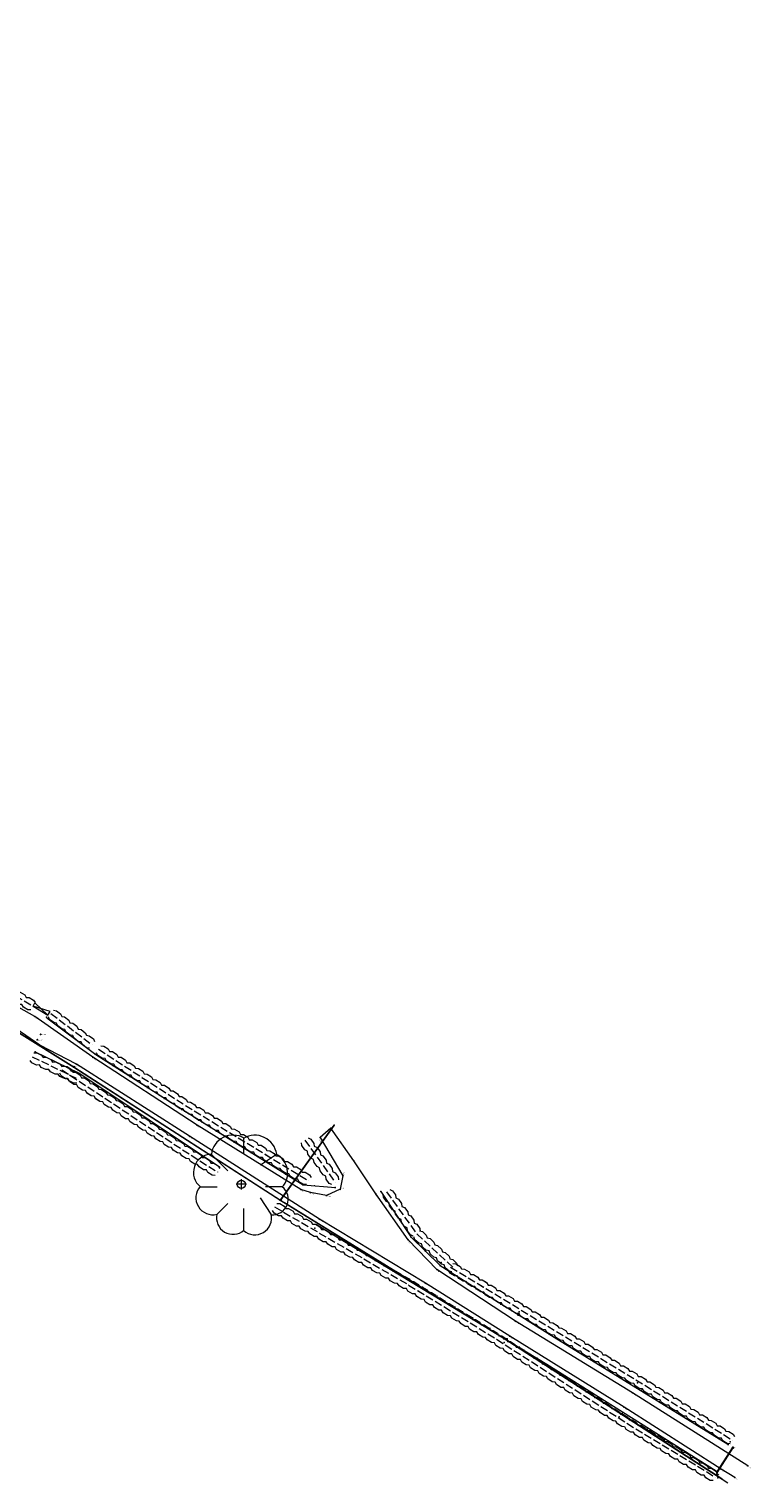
# Model space of a CAD drawing. Header units: metres. Extents: x 652329 to 653573, y 802017 to 802542.
# Tile 14 of 15: x 653210 to 653349, y 802017 to 802299. Entities that reach past the tile are written whole.
import ezdxf

# ---------------------------------------------------------------- set-up
doc = ezdxf.new("R2010")
doc.units = ezdxf.units.M
doc.header["$MEASUREMENT"] = 0
for name, pattern in [('Center line', [100, 100, 0]), ('Dashed 3-1', [2, 1.5, -0.5]), ('Edge of Bush', [3.846153, -1.282051, -1.282051, 0, -1.282051]), ('Power line', [100, 100, 0])]:
    doc.linetypes.add(name, pattern=pattern)
for name, color, linetype, lineweight, true_color in [('Electricity Pole', 1, 'Continuous', 0, 0xff0000), ('Electricity Pole_Text', 1, 'Continuous', 0, 0xff0000), ('Gate', 6, 'Continuous', 0, 0xff00ff), ('Hedge', 3, 'Continuous', 0, 0x00ff00), ('Overhead Electricity Line', 1, 'Continuous', 0, 0xff0000), ('Road Edge', 7, 'Continuous', 0, 0xff80c0), ('Road Edge_Text', 7, 'Continuous', 0, 0xff80c0), ('Spot Level', 7, 'Continuous', 0, 0xffffff), ('Spot Level_Text', 7, 'Continuous', 0, 0xffffff), ('Tree', 3, 'Continuous', 0, 0x00ff00), ('Vegetation Line', 7, 'Continuous', 0, 0x85c929)]:
    doc.layers.add(name, color=color, linetype=linetype, lineweight=lineweight, true_color=true_color)
doc.styles.add('0.3mm', font='micross.ttf', dxfattribs={"height": 0.3})
doc.linetypes.add('ZIGZAG', pattern='A,0.0001,-0.2,[131,ltypeshp.shx,S=0.2,R=0,X=-0.2,Y=0],-0.4,[131,ltypeshp.shx,S=0.2,R=180,X=0.2,Y=0],-0.2', length=0.8001)

# ---------------------------------------------------------------- blocks, each defined once
blk = doc.blocks.new('Point')
blk.add_point((0, 0))
blk = doc.blocks.new('Spot Level-Dia cross')
at = {"color": 0}
for p, q in [((-1, 1), (1, -1)), ((-1, -1), (1, 1))]:
    blk.add_line(p, q, dxfattribs=at)
blk = doc.blocks.new('Electricity Pole-Cross circle')
at = {"color": 0}
for p, q in [((-1, 0), (1, 0)), ((0, -1), (0, 1))]:
    blk.add_line(p, q, dxfattribs=at)
blk.add_circle((0, 0), 0.9, dxfattribs=at)
blk = doc.blocks.new('Tree-Tree 2')
at = {"color": 0}
for p, q in [((0.05, 0.59), (0.05, 0.9)), ((-0.58, 0.58), (-0.26, 0.26)), ((0.68, 0.58), (0.37, 0.37)), ((0.1, 0), (-0.1, 0)), ((0, 0.1), (0, -0.1)), ((-0.79, -0.05), (-0.47, -0.05)), ((0.58, -0.58), (0.37, -0.26)), ((0.79, -0.05), (0.47, -0.05)), ((-0.47, -0.58), (-0.26, -0.37)), ((0.05, -0.89), (0.05, -0.47))]:
    blk.add_line(p, q, dxfattribs=at)
for centre, radius, start, end in [((-0.16, 0.53), 0.423, 59.7436, 173.211), ((0.26, 0.52), 0.43, 8.1301, 120.7355), ((-0.57, 0.23), 0.356, 91.6366, 231.8428), ((0.49, 0.22), 0.407, 318.0128, 62.1759), ((-0.55, -0.26), 0.33, 138.8141, 284.0362), ((0.61, -0.29), 0.3, 264.0939, 53.1301), ((-0.16, -0.65), 0.319, 167.2756, 311.1859), ((0.26, -0.65), 0.328, 228.8141, 12.3391)]:
    blk.add_arc(centre, radius, start, end, dxfattribs=at)
blk = doc.blocks.new('Tree-Single circle')
at = {"color": 0}
blk.add_circle((0, 0), 1, dxfattribs=at)

msp = doc.modelspace()

# ---------------------------------------------------------------- linework, layer by layer
at = {"layer": 'Gate'}
for p, q in [((653210.27, 802109.63, 123), (653213.17, 802107.92, 123)), ((653213.58, 802108.61, 123), (653210.27, 802109.63, 123)), ((653210.28, 802109.66, 123), (653210.64, 802110.26, 123)), ((653210.64, 802110.26, 123), (653213.17, 802107.92, 123)), ((653213.17, 802107.92, 123), (653213.58, 802108.61, 123))]:
    msp.add_line(p, q, dxfattribs=at)
at = {"layer": 'Hedge', "linetype": 'Dashed 3-1'}
for p, q in [((653201.64, 802114.71, 123), (653210.27, 802109.63, 123)), ((653213.73, 802108.22), (653221.7, 802102.16)), ((653222.97, 802101.29, 78.11), (653231.38, 802095.86, 78.11)), ((653210.09, 802099.86), (653219.09, 802095.49)), ((653215.87, 802097.32), (653224.21, 802091.78)), ((653231.37, 802095.85, 78.11), (653239.78, 802090.42, 78.11)), ((653220.87, 802094.01), (653229.22, 802088.48)), ((653239.78, 802090.41, 78.11), (653248.32, 802085.19, 78.11)), ((653229.21, 802088.47), (653237.55, 802082.94)), ((653248.31, 802085.19, 78.11), (653256.85, 802079.97, 78.11)), ((653237.55, 802082.93), (653245.97, 802077.53)), ((653262.92, 802083.67), (653268.78, 802075.56)), ((653255.14, 802081.01, 78.11), (653263.68, 802075.79, 78.11)), ((653278.71, 802073.67), (653284.58, 802065.56)), ((653257.06, 802070.76), (653265.71, 802065.73)), ((653265.7, 802065.72), (653274.36, 802060.69)), ((653284.58, 802065.56), (653291.93, 802058.78)), ((653274.35, 802060.69), (653283.01, 802055.66)), ((653291.13, 802059.13), (653299.69, 802053.93)), ((653294.54, 802057.06), (653303.09, 802051.86)), ((653283, 802055.65), (653291.53, 802050.41)), ((653291.52, 802050.4), (653300.05, 802045.16)), ((653303.09, 802051.85), (653311.64, 802046.65)), ((653300.04, 802045.15), (653308.46, 802039.73)), ((653311.64, 802046.65), (653320.19, 802041.45)), ((653308.45, 802039.72), (653316.87, 802034.31)), ((653320.19, 802041.44), (653328.74, 802036.25)), ((653328.74, 802036.24), (653337.22, 802030.93)), ((653316.86, 802034.3), (653325.28, 802028.88)), ((653337.22, 802030.93), (653345.71, 802025.62)), ((653325.27, 802028.87), (653333.83, 802023.67)), ((653333.82, 802023.67), (653342.37, 802018.47))]:
    msp.add_line(p, q, dxfattribs=at)
at = {"layer": 'Hedge'}
for points, elevation in [([(653202.05, 802115.41), (653202.63, 802115.37), (653203.49, 802114.87), (653203.79, 802114.37), (653204.35, 802114.37), (653205.22, 802113.84), (653205.5, 802113.35), (653206.06, 802113.35), (653206.94, 802112.84), (653207.24, 802112.34), (653207.8, 802112.34), (653208.67, 802111.8), (653208.96, 802111.33), (653209.52, 802111.31), (653210.38, 802110.8), (653210.67, 802110.32)], 123), ([(653209.85, 802108.92), (653209.27, 802108.95), (653208.42, 802109.45), (653208.12, 802109.94), (653207.55, 802109.97), (653206.7, 802110.47), (653206.39, 802110.96), (653205.83, 802110.98), (653204.98, 802111.49), (653204.68, 802111.98), (653204.11, 802112), (653203.25, 802112.51), (653202.96, 802113), (653202.39, 802113.01), (653201.53, 802113.52), (653201.23, 802114.01)], 123), ([(653223.41, 802101.97), (653223.98, 802101.91), (653224.82, 802101.37), (653225.1, 802100.86), (653225.66, 802100.84), (653226.51, 802100.28), (653226.77, 802099.77), (653227.33, 802099.75), (653228.19, 802099.2), (653228.46, 802098.69), (653229.02, 802098.67), (653229.87, 802098.09), (653230.14, 802097.61), (653230.7, 802097.57), (653231.54, 802097.03), (653231.81, 802096.53)], 78.11), ([(653230.93, 802095.17), (653230.36, 802095.22), (653229.52, 802095.76), (653229.25, 802096.26), (653228.68, 802096.31), (653227.85, 802096.84), (653227.56, 802097.34), (653227, 802097.39), (653226.17, 802097.93), (653225.89, 802098.43), (653225.32, 802098.48), (653224.49, 802099.02), (653224.21, 802099.52), (653223.65, 802099.56), (653222.8, 802100.1), (653222.53, 802100.61)], 78.11), ([(653239.34, 802089.73), (653238.76, 802089.78), (653237.92, 802090.32), (653237.65, 802090.82), (653237.08, 802090.87), (653236.25, 802091.41), (653235.96, 802091.91), (653235.4, 802091.95), (653234.57, 802092.49), (653234.29, 802093), (653233.72, 802093.04), (653232.89, 802093.58), (653232.62, 802094.09), (653232.05, 802094.13), (653231.21, 802094.67), (653230.93, 802095.17)], 78.11), ([(653231.81, 802096.53), (653232.38, 802096.47), (653233.22, 802095.93), (653233.5, 802095.43), (653234.07, 802095.4), (653234.91, 802094.84), (653235.17, 802094.33), (653235.73, 802094.32), (653236.59, 802093.77), (653236.87, 802093.26), (653237.43, 802093.23), (653238.27, 802092.65), (653238.54, 802092.17), (653239.11, 802092.13), (653239.94, 802091.59), (653240.21, 802091.09)], 78.11), ([(653247.89, 802084.5), (653247.31, 802084.53), (653246.46, 802085.05), (653246.18, 802085.55), (653245.61, 802085.58), (653244.76, 802086.09), (653244.46, 802086.58), (653243.9, 802086.62), (653243.06, 802087.14), (653242.77, 802087.63), (653242.2, 802087.66), (653241.35, 802088.19), (653241.06, 802088.68), (653240.5, 802088.71), (653239.64, 802089.23), (653239.35, 802089.72)], 78.11), ([(653240.2, 802091.1), (653240.77, 802091.06), (653241.62, 802090.54), (653241.91, 802090.04), (653242.48, 802090.03), (653243.34, 802089.49), (653243.61, 802088.99), (653244.17, 802088.99), (653245.05, 802088.46), (653245.33, 802087.96), (653245.9, 802087.95), (653246.76, 802087.39), (653247.03, 802086.91), (653247.6, 802086.89), (653248.45, 802086.37), (653248.73, 802085.88)], 78.11), ([(653256.43, 802079.27), (653255.85, 802079.3), (653255, 802079.82), (653254.72, 802080.32), (653254.14, 802080.35), (653253.3, 802080.87), (653253, 802081.36), (653252.44, 802081.39), (653251.59, 802081.91), (653251.31, 802082.41), (653250.73, 802082.44), (653249.89, 802082.96), (653249.6, 802083.45), (653249.03, 802083.48), (653248.18, 802084), (653247.89, 802084.5)], 78.11), ([(653248.73, 802085.88), (653249.31, 802085.84), (653250.16, 802085.32), (653250.45, 802084.82), (653251.02, 802084.81), (653251.87, 802084.27), (653252.15, 802083.76), (653252.71, 802083.76), (653253.58, 802083.23), (653253.87, 802082.73), (653254.43, 802082.72), (653255.29, 802082.16), (653255.57, 802081.69), (653256.14, 802081.66), (653256.98, 802081.14), (653257.27, 802080.65)], 78.11), ([(653255.56, 802081.7), (653256.13, 802081.66), (653256.99, 802081.14), (653257.28, 802080.64), (653257.84, 802080.63), (653258.7, 802080.09), (653258.98, 802079.59), (653259.54, 802079.58), (653260.41, 802079.06), (653260.7, 802078.55), (653261.26, 802078.55), (653262.12, 802077.99), (653262.4, 802077.51), (653262.96, 802077.48), (653263.81, 802076.97), (653264.1, 802076.47)], 78.11), ([(653263.25, 802075.09), (653262.68, 802075.12), (653261.83, 802075.65), (653261.54, 802076.14), (653260.97, 802076.17), (653260.12, 802076.69), (653259.83, 802077.18), (653259.26, 802077.21), (653258.42, 802077.73), (653258.13, 802078.23), (653257.56, 802078.26), (653256.71, 802078.78), (653256.43, 802079.28), (653255.86, 802079.3), (653255, 802079.82), (653254.72, 802080.32)], 78.11)]:
    msp.add_lwpolyline(points, dxfattribs=dict(at, elevation=elevation))
for points in [[(653221.2, 802101.51), (653220.63, 802101.6), (653219.84, 802102.2), (653219.61, 802102.72), (653219.04, 802102.81), (653218.25, 802103.41), (653218.01, 802103.93), (653217.45, 802104.02), (653216.66, 802104.62), (653216.43, 802105.15), (653215.86, 802105.24), (653215.07, 802105.84), (653214.84, 802106.36), (653214.28, 802106.45), (653213.48, 802107.05), (653213.24, 802107.58)], [(653214.22, 802108.86), (653214.79, 802108.76), (653215.59, 802108.16), (653215.82, 802107.63), (653216.39, 802107.57), (653217.18, 802106.94), (653217.41, 802106.41), (653217.96, 802106.35), (653218.78, 802105.74), (653219.01, 802105.21), (653219.57, 802105.14), (653220.37, 802104.5), (653220.6, 802104), (653221.16, 802103.91), (653221.95, 802103.31), (653222.18, 802102.79)], [(653218.73, 802094.75), (653218.16, 802094.73), (653217.26, 802095.16), (653216.93, 802095.63), (653216.36, 802095.61), (653215.47, 802096.04), (653215.12, 802096.5), (653214.56, 802096.48), (653213.67, 802096.91), (653213.34, 802097.38), (653212.76, 802097.35), (653211.87, 802097.79), (653211.54, 802098.26), (653210.97, 802098.23), (653210.07, 802098.66), (653209.74, 802099.13)], [(653210.44, 802100.59), (653211.02, 802100.6), (653211.92, 802100.17), (653212.25, 802099.7), (653212.82, 802099.74), (653213.72, 802099.28), (653214.05, 802098.81), (653214.6, 802098.86), (653215.52, 802098.42), (653215.86, 802097.95), (653216.42, 802097.99), (653217.33, 802097.52), (653217.65, 802097.07), (653218.22, 802097.1), (653219.11, 802096.67), (653219.44, 802096.21)], [(653216.32, 802097.99), (653216.89, 802097.93), (653217.72, 802097.38), (653217.99, 802096.86), (653218.56, 802096.83), (653219.4, 802096.26), (653219.66, 802095.75), (653220.22, 802095.73), (653221.07, 802095.17), (653221.34, 802094.65), (653221.9, 802094.62), (653222.74, 802094.03), (653223, 802093.55), (653223.56, 802093.5), (653224.39, 802092.95), (653224.66, 802092.45)], [(653223.76, 802091.1), (653223.19, 802091.15), (653222.36, 802091.71), (653222.09, 802092.21), (653221.52, 802092.26), (653220.7, 802092.81), (653220.42, 802093.31), (653219.85, 802093.37), (653219.03, 802093.92), (653218.76, 802094.42), (653218.19, 802094.47), (653217.36, 802095.03), (653217.1, 802095.54), (653216.53, 802095.58), (653215.69, 802096.13), (653215.43, 802096.64)], [(653228.76, 802087.8), (653228.19, 802087.85), (653227.36, 802088.4), (653227.09, 802088.91), (653226.52, 802088.96), (653225.7, 802089.51), (653225.42, 802090.01), (653224.86, 802090.07), (653224.03, 802090.62), (653223.76, 802091.12), (653223.19, 802091.17), (653222.37, 802091.73), (653222.1, 802092.23), (653221.53, 802092.28), (653220.7, 802092.83), (653220.43, 802093.34)], [(653221.32, 802094.69), (653221.89, 802094.63), (653222.73, 802094.07), (653223, 802093.56), (653223.56, 802093.53), (653224.4, 802092.96), (653224.66, 802092.45), (653225.22, 802092.43), (653226.07, 802091.86), (653226.34, 802091.35), (653226.9, 802091.32), (653227.74, 802090.73), (653228, 802090.24), (653228.56, 802090.2), (653229.39, 802089.65), (653229.66, 802089.15)], [(653237.1, 802082.26), (653236.53, 802082.31), (653235.69, 802082.86), (653235.43, 802083.37), (653234.86, 802083.42), (653234.03, 802083.97), (653233.75, 802084.47), (653233.19, 802084.53), (653232.37, 802085.08), (653232.1, 802085.58), (653231.53, 802085.63), (653230.7, 802086.19), (653230.43, 802086.69), (653229.87, 802086.74), (653229.03, 802087.29), (653228.76, 802087.8)], [(653229.66, 802089.15), (653230.23, 802089.09), (653231.06, 802088.53), (653231.33, 802088.02), (653231.9, 802087.99), (653232.74, 802087.42), (653232.99, 802086.91), (653233.55, 802086.89), (653234.4, 802086.32), (653234.67, 802085.81), (653235.23, 802085.78), (653236.07, 802085.19), (653236.33, 802084.71), (653236.9, 802084.66), (653237.73, 802084.11), (653237.99, 802083.61)], [(653263.57, 802084.15), (653264.08, 802083.89), (653264.67, 802083.08), (653264.74, 802082.5), (653265.26, 802082.28), (653265.85, 802081.45), (653265.91, 802080.88), (653266.42, 802080.66), (653267.02, 802079.84), (653267.1, 802079.26), (653267.61, 802079.04), (653268.19, 802078.19), (653268.26, 802077.64), (653268.78, 802077.4), (653269.36, 802076.6), (653269.43, 802076.03)], [(653245.53, 802076.84), (653244.95, 802076.89), (653244.11, 802077.42), (653243.84, 802077.93), (653243.27, 802077.97), (653242.44, 802078.51), (653242.15, 802079), (653241.59, 802079.05), (653240.76, 802079.59), (653240.48, 802080.09), (653239.91, 802080.13), (653239.07, 802080.67), (653238.79, 802081.17), (653238.23, 802081.21), (653237.38, 802081.75), (653237.11, 802082.25)], [(653237.98, 802083.61), (653238.55, 802083.56), (653239.4, 802083.02), (653239.67, 802082.52), (653240.24, 802082.49), (653241.09, 802081.93), (653241.35, 802081.43), (653241.91, 802081.41), (653242.77, 802080.86), (653243.05, 802080.36), (653243.61, 802080.34), (653244.46, 802079.76), (653244.73, 802079.27), (653245.29, 802079.24), (653246.13, 802078.7), (653246.4, 802078.2)], [(653268.12, 802075.08), (653267.6, 802075.33), (653267.02, 802076.14), (653266.95, 802076.71), (653266.43, 802076.96), (653265.85, 802077.76), (653265.77, 802078.33), (653265.26, 802078.58), (653264.68, 802079.38), (653264.61, 802079.95), (653264.09, 802080.2), (653263.51, 802081.01), (653263.44, 802081.58), (653262.92, 802081.82), (653262.33, 802082.63), (653262.26, 802083.2)], [(653283.91, 802065.08), (653283.39, 802065.34), (653282.81, 802066.14), (653282.74, 802066.71), (653282.22, 802066.96), (653281.64, 802067.76), (653281.56, 802068.33), (653281.05, 802068.58), (653280.47, 802069.38), (653280.4, 802069.95), (653279.88, 802070.2), (653279.3, 802071.01), (653279.23, 802071.58), (653278.71, 802071.82), (653278.13, 802072.63), (653278.05, 802073.2)], [(653279.36, 802074.15), (653279.88, 802073.89), (653280.46, 802073.08), (653280.54, 802072.51), (653281.06, 802072.28), (653281.64, 802071.45), (653281.7, 802070.88), (653282.22, 802070.66), (653282.82, 802069.84), (653282.89, 802069.26), (653283.4, 802069.04), (653283.98, 802068.19), (653284.06, 802067.64), (653284.57, 802067.4), (653285.15, 802066.6), (653285.23, 802066.03)], [(653265.3, 802065.02), (653264.72, 802065.04), (653263.86, 802065.54), (653263.57, 802066.03), (653262.99, 802066.05), (653262.14, 802066.55), (653261.83, 802067.04), (653261.26, 802067.06), (653260.41, 802067.56), (653260.11, 802068.05), (653259.54, 802068.06), (653258.68, 802068.57), (653258.38, 802069.06), (653257.81, 802069.07), (653256.95, 802069.57), (653256.65, 802070.06)], [(653257.46, 802071.46), (653258.04, 802071.43), (653258.9, 802070.93), (653259.2, 802070.44), (653259.77, 802070.44), (653260.64, 802069.92), (653260.92, 802069.42), (653261.48, 802069.43), (653262.37, 802068.92), (653262.67, 802068.43), (653263.23, 802068.43), (653264.1, 802067.89), (653264.39, 802067.42), (653264.96, 802067.41), (653265.81, 802066.91), (653266.11, 802066.42)], [(653273.95, 802059.99), (653273.37, 802060.01), (653272.51, 802060.51), (653272.21, 802061), (653271.64, 802061.02), (653270.78, 802061.52), (653270.48, 802062), (653269.91, 802062.02), (653269.06, 802062.52), (653268.76, 802063.01), (653268.19, 802063.03), (653267.33, 802063.53), (653267.03, 802064.02), (653266.46, 802064.03), (653265.6, 802064.53), (653265.3, 802065.02)], [(653266.11, 802066.42), (653266.68, 802066.39), (653267.55, 802065.89), (653267.85, 802065.4), (653268.42, 802065.4), (653269.28, 802064.88), (653269.57, 802064.39), (653270.13, 802064.4), (653271.01, 802063.89), (653271.31, 802063.39), (653271.88, 802063.39), (653272.75, 802062.85), (653273.04, 802062.38), (653273.6, 802062.37), (653274.46, 802061.87), (653274.76, 802061.39)], [(653291.38, 802058.18), (653290.82, 802058.32), (653290.09, 802059), (653289.91, 802059.54), (653289.35, 802059.68), (653288.62, 802060.35), (653288.43, 802060.89), (653287.88, 802061.04), (653287.15, 802061.71), (653286.97, 802062.25), (653286.41, 802062.39), (653285.69, 802063.07), (653285.5, 802063.61), (653284.95, 802063.75), (653284.21, 802064.42), (653284.03, 802064.97)], [(653285.12, 802066.16), (653285.68, 802066.01), (653286.41, 802065.33), (653286.6, 802064.78), (653287.15, 802064.66), (653287.89, 802063.96), (653288.06, 802063.42), (653288.61, 802063.31), (653289.36, 802062.62), (653289.55, 802062.07), (653290.1, 802061.95), (653290.83, 802061.24), (653291.01, 802060.71), (653291.56, 802060.58), (653292.29, 802059.9), (653292.48, 802059.37)], [(653282.59, 802054.95), (653282.02, 802054.97), (653281.16, 802055.47), (653280.86, 802055.96), (653280.29, 802055.98), (653279.43, 802056.48), (653279.12, 802056.96), (653278.56, 802056.98), (653277.71, 802057.48), (653277.41, 802057.97), (653276.83, 802057.99), (653275.98, 802058.49), (653275.68, 802058.98), (653275.11, 802059), (653274.24, 802059.5), (653273.95, 802059.99)], [(653274.76, 802061.39), (653275.33, 802061.36), (653276.2, 802060.86), (653276.5, 802060.36), (653277.06, 802060.37), (653277.93, 802059.84), (653278.22, 802059.35), (653278.78, 802059.36), (653279.66, 802058.85), (653279.96, 802058.35), (653280.52, 802058.36), (653281.4, 802057.82), (653281.69, 802057.35), (653282.25, 802057.33), (653283.11, 802056.83), (653283.41, 802056.35)], [(653291.55, 802059.82), (653292.13, 802059.78), (653292.98, 802059.26), (653293.27, 802058.76), (653293.84, 802058.75), (653294.7, 802058.21), (653294.98, 802057.71), (653295.54, 802057.71), (653296.41, 802057.18), (653296.7, 802056.68), (653297.26, 802056.68), (653298.12, 802056.12), (653298.4, 802055.64), (653298.97, 802055.62), (653299.82, 802055.1), (653300.1, 802054.61)], [(653283.42, 802056.34), (653284, 802056.3), (653284.85, 802055.77), (653285.14, 802055.27), (653285.7, 802055.26), (653286.56, 802054.72), (653286.83, 802054.22), (653287.4, 802054.21), (653288.26, 802053.68), (653288.55, 802053.18), (653289.11, 802053.17), (653289.97, 802052.61), (653290.25, 802052.13), (653290.82, 802052.1), (653291.66, 802051.58), (653291.95, 802051.09)], [(653299.26, 802053.23), (653298.69, 802053.26), (653297.84, 802053.78), (653297.55, 802054.27), (653296.98, 802054.3), (653296.13, 802054.82), (653295.83, 802055.31), (653295.27, 802055.34), (653294.42, 802055.86), (653294.13, 802056.35), (653293.56, 802056.38), (653292.71, 802056.9), (653292.43, 802057.4), (653291.86, 802057.42), (653291, 802057.94), (653290.71, 802058.44)], [(653302.67, 802051.16), (653302.09, 802051.19), (653301.24, 802051.71), (653300.96, 802052.2), (653300.38, 802052.23), (653299.54, 802052.75), (653299.24, 802053.24), (653298.67, 802053.27), (653297.83, 802053.79), (653297.54, 802054.28), (653296.97, 802054.31), (653296.12, 802054.83), (653295.83, 802055.33), (653295.26, 802055.35), (653294.41, 802055.87), (653294.12, 802056.36)], [(653294.96, 802057.75), (653295.53, 802057.71), (653296.39, 802057.19), (653296.68, 802056.69), (653297.24, 802056.68), (653298.1, 802056.14), (653298.38, 802055.64), (653298.94, 802055.64), (653299.81, 802055.11), (653300.1, 802054.61), (653300.66, 802054.61), (653301.53, 802054.05), (653301.81, 802053.57), (653302.37, 802053.55), (653303.22, 802053.03), (653303.51, 802052.54)], [(653291.1, 802049.71), (653290.52, 802049.74), (653289.67, 802050.27), (653289.39, 802050.76), (653288.82, 802050.8), (653287.98, 802051.32), (653287.68, 802051.81), (653287.12, 802051.84), (653286.27, 802052.36), (653285.99, 802052.86), (653285.41, 802052.89), (653284.57, 802053.42), (653284.28, 802053.91), (653283.72, 802053.94), (653282.86, 802054.46), (653282.58, 802054.96)], [(653291.94, 802051.09), (653292.52, 802051.05), (653293.37, 802050.52), (653293.66, 802050.02), (653294.22, 802050.01), (653295.08, 802049.47), (653295.36, 802048.97), (653295.92, 802048.96), (653296.79, 802048.43), (653297.07, 802047.93), (653297.63, 802047.92), (653298.49, 802047.36), (653298.77, 802046.88), (653299.34, 802046.85), (653300.18, 802046.33), (653300.47, 802045.84)], [(653311.22, 802045.96), (653310.64, 802045.99), (653309.79, 802046.5), (653309.51, 802047), (653308.93, 802047.03), (653308.09, 802047.54), (653307.79, 802048.03), (653307.22, 802048.07), (653306.38, 802048.58), (653306.09, 802049.08), (653305.52, 802049.11), (653304.67, 802049.63), (653304.38, 802050.12), (653303.81, 802050.15), (653302.96, 802050.66), (653302.67, 802051.16)], [(653303.51, 802052.54), (653304.08, 802052.5), (653304.94, 802051.99), (653305.23, 802051.49), (653305.79, 802051.48), (653306.65, 802050.94), (653306.93, 802050.44), (653307.49, 802050.44), (653308.36, 802049.91), (653308.65, 802049.41), (653309.21, 802049.4), (653310.08, 802048.85), (653310.36, 802048.37), (653310.92, 802048.34), (653311.77, 802047.83), (653312.06, 802047.34)], [(653299.62, 802044.46), (653299.04, 802044.49), (653298.2, 802045.02), (653297.91, 802045.51), (653297.34, 802045.55), (653296.5, 802046.07), (653296.2, 802046.56), (653295.64, 802046.59), (653294.79, 802047.11), (653294.51, 802047.61), (653293.94, 802047.64), (653293.09, 802048.17), (653292.8, 802048.66), (653292.24, 802048.69), (653291.38, 802049.21), (653291.1, 802049.71)], [(653312.06, 802047.34), (653312.63, 802047.3), (653313.49, 802046.78), (653313.78, 802046.28), (653314.34, 802046.27), (653315.2, 802045.73), (653315.48, 802045.23), (653316.04, 802045.23), (653316.91, 802044.71), (653317.2, 802044.21), (653317.76, 802044.2), (653318.63, 802043.64), (653318.91, 802043.16), (653319.47, 802043.14), (653320.32, 802042.62), (653320.61, 802042.14)], [(653300.48, 802045.83), (653301.05, 802045.78), (653301.89, 802045.24), (653302.17, 802044.73), (653302.74, 802044.71), (653303.58, 802044.14), (653303.85, 802043.64), (653304.41, 802043.62), (653305.26, 802043.07), (653305.54, 802042.56), (653306.1, 802042.54), (653306.95, 802041.96), (653307.22, 802041.48), (653307.78, 802041.44), (653308.62, 802040.9), (653308.89, 802040.41)], [(653319.77, 802040.75), (653319.19, 802040.78), (653318.34, 802041.3), (653318.06, 802041.8), (653317.48, 802041.83), (653316.64, 802042.34), (653316.34, 802042.83), (653315.77, 802042.86), (653314.93, 802043.38), (653314.64, 802043.87), (653314.07, 802043.9), (653313.22, 802044.42), (653312.93, 802044.92), (653312.36, 802044.94), (653311.51, 802045.46), (653311.22, 802045.96)], [(653308.01, 802039.04), (653307.44, 802039.09), (653306.6, 802039.63), (653306.33, 802040.13), (653305.76, 802040.18), (653304.93, 802040.71), (653304.64, 802041.21), (653304.08, 802041.26), (653303.25, 802041.8), (653302.97, 802042.3), (653302.4, 802042.34), (653301.56, 802042.89), (653301.29, 802043.39), (653300.72, 802043.43), (653299.88, 802043.97), (653299.6, 802044.47)], [(653320.61, 802042.14), (653321.18, 802042.1), (653322.04, 802041.58), (653322.33, 802041.08), (653322.89, 802041.07), (653323.75, 802040.53), (653324.03, 802040.03), (653324.59, 802040.03), (653325.46, 802039.5), (653325.75, 802039), (653326.31, 802038.99), (653327.18, 802038.44), (653327.46, 802037.96), (653328.02, 802037.94), (653328.87, 802037.42), (653329.16, 802036.93)], [(653316.42, 802033.62), (653315.85, 802033.66), (653315.01, 802034.2), (653314.74, 802034.71), (653314.17, 802034.75), (653313.34, 802035.29), (653313.05, 802035.79), (653312.49, 802035.83), (653311.66, 802036.37), (653311.38, 802036.87), (653310.81, 802036.92), (653309.97, 802037.46), (653309.7, 802037.96), (653309.13, 802038), (653308.29, 802038.54), (653308.01, 802039.04)], [(653308.89, 802040.4), (653309.46, 802040.35), (653310.3, 802039.81), (653310.58, 802039.3), (653311.15, 802039.28), (653311.99, 802038.72), (653312.26, 802038.21), (653312.82, 802038.2), (653313.67, 802037.65), (653313.95, 802037.14), (653314.51, 802037.12), (653315.36, 802036.54), (653315.63, 802036.05), (653316.19, 802036.01), (653317.03, 802035.48), (653317.3, 802034.98)], [(653328.32, 802035.55), (653327.74, 802035.58), (653326.89, 802036.1), (653326.61, 802036.59), (653326.03, 802036.62), (653325.19, 802037.14), (653324.89, 802037.63), (653324.32, 802037.66), (653323.48, 802038.17), (653323.19, 802038.67), (653322.62, 802038.7), (653321.77, 802039.22), (653321.48, 802039.71), (653320.91, 802039.74), (653320.06, 802040.26), (653319.77, 802040.75)], [(653329.17, 802036.93), (653329.74, 802036.88), (653330.59, 802036.35), (653330.87, 802035.85), (653331.44, 802035.83), (653332.29, 802035.28), (653332.56, 802034.78), (653333.12, 802034.77), (653333.99, 802034.23), (653334.27, 802033.73), (653334.83, 802033.71), (653335.69, 802033.14), (653335.96, 802032.66), (653336.53, 802032.63), (653337.37, 802032.11), (653337.65, 802031.61)], [(653324.83, 802028.19), (653324.26, 802028.24), (653323.42, 802028.78), (653323.15, 802029.28), (653322.58, 802029.33), (653321.75, 802029.86), (653321.46, 802030.36), (653320.9, 802030.41), (653320.07, 802030.94), (653319.79, 802031.45), (653319.22, 802031.49), (653318.38, 802032.03), (653318.11, 802032.54), (653317.54, 802032.57), (653316.7, 802033.11), (653316.42, 802033.62)], [(653317.3, 802034.98), (653317.87, 802034.92), (653318.71, 802034.38), (653318.99, 802033.88), (653319.56, 802033.85), (653320.4, 802033.29), (653320.67, 802032.79), (653321.23, 802032.77), (653322.08, 802032.22), (653322.36, 802031.71), (653322.92, 802031.69), (653323.77, 802031.11), (653324.04, 802030.63), (653324.6, 802030.59), (653325.44, 802030.05), (653325.71, 802029.55)], [(653336.79, 802030.24), (653336.22, 802030.28), (653335.37, 802030.81), (653335.09, 802031.31), (653334.52, 802031.34), (653333.68, 802031.87), (653333.39, 802032.36), (653332.83, 802032.4), (653331.99, 802032.93), (653331.7, 802033.43), (653331.13, 802033.46), (653330.29, 802033.99), (653330.01, 802034.49), (653329.44, 802034.52), (653328.59, 802035.05), (653328.31, 802035.55)], [(653337.65, 802031.61), (653338.22, 802031.56), (653339.07, 802031.04), (653339.35, 802030.53), (653339.92, 802030.52), (653340.77, 802029.97), (653341.04, 802029.46), (653341.6, 802029.45), (653342.47, 802028.92), (653342.75, 802028.41), (653343.31, 802028.4), (653344.17, 802027.83), (653344.44, 802027.35), (653345.01, 802027.32), (653345.85, 802026.79), (653346.13, 802026.3)], [(653333.4, 802022.98), (653332.83, 802023.01), (653331.97, 802023.52), (653331.69, 802024.02), (653331.11, 802024.05), (653330.27, 802024.57), (653329.97, 802025.06), (653329.41, 802025.09), (653328.56, 802025.6), (653328.27, 802026.1), (653327.7, 802026.13), (653326.85, 802026.65), (653326.56, 802027.14), (653326, 802027.17), (653325.14, 802027.68), (653324.85, 802028.18)], [(653325.69, 802029.56), (653326.27, 802029.52), (653327.12, 802029.01), (653327.41, 802028.51), (653327.98, 802028.5), (653328.84, 802027.96), (653329.11, 802027.46), (653329.67, 802027.46), (653330.55, 802026.93), (653330.84, 802026.43), (653331.4, 802026.42), (653332.26, 802025.87), (653332.54, 802025.39), (653333.11, 802025.37), (653333.95, 802024.85), (653334.24, 802024.36)], [(653345.27, 802024.93), (653344.7, 802024.96), (653343.85, 802025.49), (653343.57, 802025.99), (653343, 802026.03), (653342.16, 802026.55), (653341.87, 802027.05), (653341.31, 802027.09), (653340.47, 802027.61), (653340.18, 802028.11), (653339.61, 802028.15), (653338.77, 802028.68), (653338.49, 802029.18), (653337.92, 802029.21), (653337.07, 802029.74), (653336.79, 802030.24)], [(653341.95, 802017.77), (653341.37, 802017.8), (653340.52, 802018.32), (653340.24, 802018.81), (653339.66, 802018.84), (653338.82, 802019.36), (653338.52, 802019.85), (653337.96, 802019.88), (653337.11, 802020.4), (653336.82, 802020.89), (653336.25, 802020.92), (653335.4, 802021.44), (653335.11, 802021.94), (653334.55, 802021.96), (653333.69, 802022.48), (653333.4, 802022.98)], [(653334.24, 802024.36), (653334.81, 802024.32), (653335.67, 802023.8), (653335.96, 802023.3), (653336.53, 802023.29), (653337.38, 802022.75), (653337.66, 802022.25), (653338.22, 802022.25), (653339.09, 802021.73), (653339.38, 802021.23), (653339.95, 802021.22), (653340.81, 802020.66), (653341.09, 802020.18), (653341.65, 802020.16), (653342.5, 802019.64), (653342.79, 802019.15)]]:
    msp.add_lwpolyline(points, dxfattribs=at)
at = {"layer": 'Overhead Electricity Line', "linetype": 'Power line', "ltscale": 0.5}
for p, q in [((653268.6, 802086.6, 125.82), (653258.19, 802072.07, 124.68)), ((653345.79, 802024.1, 130.68), (653342.67, 802019.3, 130.22))]:
    msp.add_line(p, q, dxfattribs=at)
at = {"layer": 'Overhead Electricity Line', "linetype": 'ZIGZAG'}
for points, elevation in [([(652890.82, 802298.7), (652953.83, 802260.95), (652991.9, 802238.3), (653030.51, 802214.52), (653114.6, 802163.1), (653147.48, 802142.35), (653183.47, 802119.49), (653218.18, 802097.8), (653258.25, 802072.01), (653301.51, 802045.29), (653344.84, 802017.33)], 108.57), ([(653258.25, 802072.22), (653268.6, 802086.6)], 124.62)]:
    msp.add_lwpolyline(points, dxfattribs=dict(at, elevation=elevation))
msp.add_lwpolyline([(653342.65, 802019.4), (653345.84, 802024.31)], dxfattribs=at)
at = {"layer": 'Overhead Electricity Line', "linetype": 'Power line', "ltscale": 0.5}
msp.add_polyline3d([(653343.65, 802018.15, 130.04), (653301.53, 802045.28, 127.11), (653258.21, 802072.03, 124.63), (653218.18, 802097.8, 123.54), (653183.47, 802119.49, 120.98), (653147.56, 802142.29, 116.91), (653114.6, 802163.12, 113.24), (653069.28, 802190.94, 110.2), (653030.73, 802214.32, 109.96), (652991.91, 802238.29, 108.79), (652953.83, 802260.95, 108.9), (652915.37, 802284.54, 109.83), (652890.67, 802298.81, 108.59)], dxfattribs=at)
at = {"layer": 'Road Edge', "linetype": 'Center line'}
for points in [[(653348.69, 802020.65, 130.5), (653326.38, 802034.79, 129), (653303.71, 802048.67, 126.9), (653288.47, 802058.66, 125.59), (653282.91, 802064.41, 125.36), (653276.63, 802073.33, 125.39), (653272.42, 802079.68, 125.39), (653267.95, 802086.03, 125.44), (653265.86, 802084.18, 125.37), (653270.28, 802076.76, 125.29), (653269.77, 802074.22, 124.84), (653267.11, 802073, 124.51), (653263.98, 802073.54, 124.46), (653262.16, 802074.14, 124.46), (653242.06, 802086.58, 124.21), (653221.87, 802099.74, 123.67), (653210.59, 802107.64, 123.21), (653199.03, 802114.17, 122.52)], [(653346.19, 802018.39, 130.31), (653343.51, 802020.02, 130.28), (653324.76, 802031.97, 129.04), (653302.58, 802045.74, 126.92), (653286.27, 802056.03, 125.59), (653265.73, 802068.41, 124.6), (653240.55, 802084.44, 124.23), (653218.69, 802098.4, 123.63), (653211.61, 802102.08, 123.33), (653205.12, 802106.52, 123.02)]]:
    msp.add_polyline3d(points, dxfattribs=at)
at = {"layer": 'Vegetation Line', "linetype": 'ZIGZAG', "ltscale": 0.5}
for points, elevation in [([(653212.96, 802107.4), (653222.46, 802100.26), (653235.7, 802091.81), (653247, 802084.72), (653262.61, 802075.07), (653268.83, 802074.5)], 123.1), ([(653246.37, 802078.47), (653219.11, 802096.67), (653210.62, 802100.79)], 124.26), ([(653277.64, 802073.74), (653283.45, 802064.96), (653289.1, 802059.43), (653311.2, 802045.58), (653344.81, 802024.83)], 125.11), ([(653342.57, 802019.62), (653309.74, 802040.26), (653265.19, 802067.27)], 130.26)]:
    msp.add_lwpolyline(points, dxfattribs=dict(at, elevation=elevation))
at = {"layer": 'Vegetation Line', "linetype": 'Edge of Bush'}
for points in [[(653268.77, 802074.51, 124.83), (653262.61, 802075.07, 124.73), (653242.4, 802087.54, 123.93), (653222.22, 802100.41, 123.56), (653212.85, 802107.48, 123.09)], [(653246.37, 802078.47, 124.26), (653239.17, 802083.23, 123.92), (653218.73, 802096.84, 123.4), (653210.7, 802100.77, 123.02)], [(653344.87, 802024.79, 130.28), (653327.02, 802035.97, 129.09), (653304.21, 802049.83, 126.83), (653289.1, 802059.43, 125.89), (653283.45, 802064.96, 125.21), (653277.64, 802073.74, 125.11)], [(653342.69, 802019.54, 130.26), (653324.33, 802030.75, 129.26), (653302.08, 802045.26, 127.17), (653285.7, 802055.23, 125.85), (653265.23, 802067.28, 124.66)]]:
    msp.add_polyline3d(points, dxfattribs=at)

# ---------------------------------------------------------------- block references
at = {"layer": 'Electricity Pole', "color": 7, "linetype": 'Continuous', "lineweight": -3, "true_color": 0xffffff, "xscale": 0.1500000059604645, "yscale": 0.1500000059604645}
for p in [(653218.19, 802097.87, 123.57), (653258.25, 802072.07, 124.62), (653301.51, 802045.28, 127.12), (653345.84, 802024.16, 130.69), (653342.73, 802018.95, 130.02)]:
    msp.add_blockref('Electricity Pole-Cross circle', p, dxfattribs=at)
at = {"layer": 'Electricity Pole', "linetype": 'Continuous'}
for p in [(653218.19, 802097.87, 123.57), (653258.25, 802072.07, 124.62), (653301.51, 802045.28, 127.12), (653345.84, 802024.16, 130.69), (653342.73, 802018.95, 130.02)]:
    msp.add_blockref('Point', p, dxfattribs=at)
at = {"layer": 'Hedge', "linetype": 'Continuous'}
for p in [(653264.83, 802066.63, 124.85), (653289.31, 802060, 126.19), (653284.9, 802054.43, 125.09), (653304.42, 802050.44, 127.65), (653301.49, 802044.51, 126.95), (653327.3, 802036.72, 129.63), (653323.76, 802030.12, 129.09), (653345.24, 802025.31, 130.97), (653342.85, 802018.34, 130.01)]:
    msp.add_blockref('Point', p, dxfattribs=at)
at = {"layer": 'Overhead Electricity Line', "linetype": 'Continuous'}
for p in [(653218.18, 802097.8, 123.54), (653268.6, 802086.6, 125.82), (653258.19, 802072.07, 124.68), (653258.21, 802072.03, 124.63), (653301.53, 802045.28, 127.11), (653345.79, 802024.1, 130.68), (653342.67, 802019.3, 130.22), (653343.65, 802018.15, 130.04)]:
    msp.add_blockref('Point', p, dxfattribs=at)
at = {"layer": 'Road Edge_Text', "linetype": 'Continuous'}
for p in [(653210.59, 802107.64, 123.21), (653211.61, 802102.08, 123.33), (653218.69, 802098.4, 123.63), (653221.87, 802099.74, 123.67), (653240.55, 802084.44, 124.23), (653242.06, 802086.58, 124.21), (653265.86, 802084.18, 125.37), (653267.95, 802086.03, 125.44), (653272.42, 802079.68, 125.39), (653270.28, 802076.76, 125.29), (653262.16, 802074.14, 124.46), (653263.98, 802073.54, 124.46), (653267.11, 802073, 124.51), (653269.77, 802074.22, 124.84), (653276.63, 802073.33, 125.39), (653265.73, 802068.41, 124.6), (653282.91, 802064.41, 125.36), (653288.47, 802058.66, 125.59), (653286.27, 802056.03, 125.59), (653303.71, 802048.67, 126.9), (653302.58, 802045.74, 126.92), (653326.38, 802034.79, 129), (653324.76, 802031.97, 129.04), (653343.51, 802020.02, 130.28), (653348.69, 802020.65, 130.5), (653346.19, 802018.39, 130.31)]:
    msp.add_blockref('Point', p, dxfattribs=at)
at = {"layer": 'Spot Level', "color": 18, "linetype": 'Continuous', "lineweight": -3, "true_color": 0x000000, "xscale": 0.1000000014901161, "yscale": 0.1000000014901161}
for p in [(653211.74, 802104.17, 123.16), (653211.08, 802103.14, 123.32)]:
    msp.add_blockref('Spot Level-Dia cross', p, dxfattribs=at)
at = {"layer": 'Spot Level', "linetype": 'Continuous'}
for p in [(653211.74, 802104.17, 123.16), (653211.08, 802103.14, 123.32)]:
    msp.add_blockref('Point', p, dxfattribs=at)
at = {"layer": 'Tree', "color": 3, "linetype": 'Continuous', "lineweight": -3, "true_color": 0x00ff00, "xscale": 10, "yscale": 10}
msp.add_blockref('Tree-Tree 2', (653250.6, 802075.15, 124.51), dxfattribs=at)
at = {"layer": 'Tree', "color": 22, "linetype": 'Continuous', "lineweight": -3, "true_color": 0xc64000, "xscale": 0.800000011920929, "yscale": 0.800000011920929}
msp.add_blockref('Tree-Single circle', (653250.6, 802075.15, 124.51), dxfattribs=at)
at = {"layer": 'Tree', "linetype": 'Continuous'}
msp.add_blockref('Point', (653250.6, 802075.15, 124.51), dxfattribs=at)
at = {"layer": 'Vegetation Line', "linetype": 'Continuous'}
for p in [(653212.85, 802107.48, 123.09), (653210.7, 802100.77, 123.02), (653222.22, 802100.41, 123.56), (653218.73, 802096.84, 123.4), (653242.4, 802087.54, 123.93), (653239.17, 802083.23, 123.92), (653246.37, 802078.47, 124.26), (653262.61, 802075.07, 124.73), (653268.77, 802074.51, 124.83), (653277.64, 802073.74, 125.11), (653265.23, 802067.28, 124.66), (653283.45, 802064.96, 125.21), (653289.1, 802059.43, 125.89), (653285.7, 802055.23, 125.85), (653304.21, 802049.83, 126.83), (653302.08, 802045.26, 127.17), (653327.02, 802035.97, 129.09), (653324.33, 802030.75, 129.26), (653344.87, 802024.79, 130.28), (653342.69, 802019.54, 130.26)]:
    msp.add_blockref('Point', p, dxfattribs=at)

# ---------------------------------------------------------------- texts
at = {"layer": 'Electricity Pole_Text', "style": '0.3mm'}
for p in [(653218.34, 802097.78, 123.57), (653301.66, 802045.19, 127.12), (653345.99, 802024.07, 130.69), (653342.88, 802018.86, 130.02)]:
    msp.add_text('EP', height=0.18, dxfattribs=at).set_placement(p)
at = {"layer": 'Road Edge_Text', "style": '0.3mm'}
for s, rotation, p in [('123.211', 330.5726, (653210.37, 802107.56, 123.21)), ('123.329', 325.6148, (653211.39, 802102.02, 123.33)), ('123.628', 332.568, (653218.48, 802098.31, 123.63)), ('123.675', 324.9659, (653221.64, 802099.67, 123.67)), ('124.225', 327.4336, (653240.33, 802084.37, 124.23)), ('124.209', 326.9183, (653241.83, 802086.52, 124.21)), ('125.368', 300.7679, (653265.63, 802083.86, 125.37)), ('125.443', 401.6223, (653267.96, 802085.8, 125.44)), ('125.389', 305.1163, (653272.18, 802079.7, 125.39)), ('125.291', 438.6379, (653270.43, 802076.58, 125.29)), ('124.459', 328.2494, (653261.94, 802074.07, 124.46)), ('124.460', 341.6326, (653263.78, 802073.41, 124.46)), ('124.508', 350.2542, (653266.93, 802072.85, 124.51)), ('124.836', 384.5655, (653269.71, 802073.99, 124.84)), ('125.392', 303.578, (653276.4, 802073.35, 125.39)), ('124.602', 327.5124, (653265.51, 802068.34, 124.6)), ('125.361', 305.1364, (653282.68, 802064.43, 125.36)), ('125.593', 314.0755, (653288.24, 802058.65, 125.59)), ('125.591', 328.9135, (653286.05, 802055.95, 125.59)), ('126.902', 326.7429, (653303.48, 802048.6, 126.9)), ('126.921', 327.7644, (653302.36, 802045.67, 126.92)), ('129.002', 328.5266, (653326.16, 802034.71, 129)), ('129.038', 328.1681, (653324.54, 802031.9, 129.04)), ('130.280', 327.4854, (653343.28, 802019.95, 130.28)), ('130.498', 327.6299, (653348.46, 802020.58, 130.5)), ('130.311', 328.7333, (653345.97, 802018.32, 130.31))]:
    msp.add_text(s, height=0.18, rotation=rotation, dxfattribs=at).set_placement(p)
at = {"layer": 'Spot Level_Text', "color": 7, "style": '0.3mm'}
for s, p in [('123.159', (653211.89, 802104.08, 123.16)), ('123.320', (653211.23, 802103.05, 123.32))]:
    msp.add_text(s, height=0.18, dxfattribs=at).set_placement(p)
at = {"layer": 'Tree', "style": '0.3mm'}
msp.add_text('TR', height=0.18, dxfattribs=at).set_placement((653250.75, 802075.06, 124.51))

doc.saveas('drawing.dxf')
